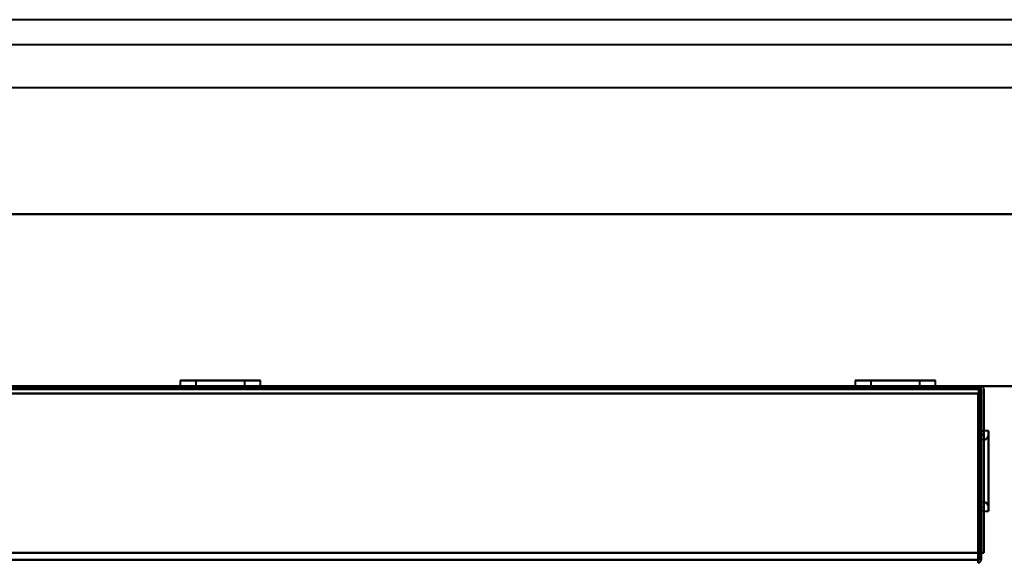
# Model space of a CAD drawing. Header units: millimetres. Extents: x -1110 to 1388, y -120 to 1267.
# Tile 86 of 88: x 178 to 373, y 939 to 1046. Entities that reach past the tile are written whole.
import ezdxf

# ---------------------------------------------------------------- set-up
doc = ezdxf.new("R2010")
doc.units = ezdxf.units.MM
doc.layers.add('A-GENM', color=13, linetype='Continuous', lineweight=40)
doc.layers.add('G-IMPT', color=8, linetype='Continuous', lineweight=40)

# ---------------------------------------------------------------- blocks, each defined once
blk = doc.blocks.new('Nexa Toit - 1000-755047-Droite')
at = {"layer": 'A-GENM'}
for p, q in [((490, 1045.87), (-490, 1045.87)), ((490, 1045.87), (-490, 1045.87)), ((490, 1040.87), (-490, 1040.87)), ((490, 1040.87), (-490, 1040.87)), ((490, 1032.37), (-490, 1032.37)), ((490, 1032.37), (-490, 1032.37)), ((-490, 1007.37), (490, 1007.37)), ((490, 1007.37), (-490, 1007.37)), ((490, 1007.37), (-490, 1007.37)), ((-490, 1007.37), (490, 1007.37)), ((490, 973.37), (-490, 973.37)), ((-490, 973.37), (490, 973.37))]:
    blk.add_line(p, q, dxfattribs=at)
blk = doc.blocks.new('NEXA 1000 CALQUES_dwg-755156-Droite')
at = {"layer": 'G-IMPT'}
for p, q in [((210.05, 974.47), (210.05, 973.37)), ((210.05, 974.47), (210.05, 973.37)), ((210.05, 974.47), (225.34, 974.47)), ((210.05, 974.47), (225.34, 974.47)), ((225.34, 974.47), (210.05, 974.47)), ((225.34, 974.47), (210.05, 974.47)), ((210.66, 974.47), (225.95, 974.47)), ((210.66, 974.47), (225.95, 974.47)), ((225.95, 974.47), (210.66, 974.47)), ((225.95, 974.47), (210.66, 974.47)), ((213.15, 974.47), (213.15, 972.87)), ((213.15, 974.47), (213.15, 972.87)), ((213.15, 974.47), (222.48, 974.47)), ((213.15, 974.47), (222.48, 974.47)), ((222.48, 974.47), (213.15, 974.47)), ((222.48, 974.47), (213.15, 974.47)), ((213.52, 974.47), (222.85, 974.47)), ((213.52, 974.47), (222.85, 974.47)), ((222.85, 974.47), (213.52, 974.47)), ((222.85, 974.47), (213.52, 974.47)), ((222.85, 972.87), (222.85, 974.47)), ((222.85, 972.87), (222.85, 974.47)), ((225.95, 973.37), (225.95, 974.47)), ((225.95, 973.37), (225.95, 974.47)), ((343.55, 974.47), (343.55, 973.37)), ((343.55, 974.47), (343.55, 973.37)), ((343.55, 974.47), (343.55, 973.37)), ((343.55, 974.47), (358.84, 974.47)), ((343.55, 974.47), (358.84, 974.47)), ((343.55, 974.47), (358.84, 974.47)), ((358.84, 974.47), (343.55, 974.47)), ((358.84, 974.47), (343.55, 974.47)), ((358.84, 974.47), (343.55, 974.47)), ((344.16, 974.47), (359.45, 974.47)), ((344.16, 974.47), (359.45, 974.47)), ((344.16, 974.47), (359.45, 974.47)), ((359.45, 974.47), (344.16, 974.47)), ((359.45, 974.47), (344.16, 974.47)), ((359.45, 974.47), (344.16, 974.47)), ((346.65, 974.47), (346.65, 972.87)), ((346.65, 974.47), (346.65, 972.87)), ((346.65, 974.47), (346.65, 972.87)), ((346.65, 974.47), (355.98, 974.47)), ((346.65, 974.47), (355.98, 974.47)), ((346.65, 974.47), (355.98, 974.47)), ((355.98, 974.47), (346.65, 974.47)), ((355.98, 974.47), (346.65, 974.47)), ((355.98, 974.47), (346.65, 974.47)), ((347.02, 974.47), (356.35, 974.47)), ((347.02, 974.47), (356.35, 974.47)), ((347.02, 974.47), (356.35, 974.47)), ((356.35, 974.47), (347.02, 974.47)), ((356.35, 974.47), (347.02, 974.47)), ((356.35, 974.47), (347.02, 974.47)), ((356.35, 972.87), (356.35, 974.47)), ((356.35, 972.87), (356.35, 974.47)), ((356.35, 972.87), (356.35, 974.47)), ((359.45, 973.37), (359.45, 974.47)), ((359.45, 973.37), (359.45, 974.47)), ((359.45, 973.37), (359.45, 974.47)), ((368.4, 973.37), (-332.4, 973.37)), ((210.05, 973.37), (218, 973.37)), ((210.05, 973.37), (218, 973.37)), ((225.34, 973.37), (210.05, 973.37)), ((225.34, 973.37), (210.05, 973.37)), ((218, 973.37), (210.66, 973.37)), ((218, 973.37), (210.66, 973.37)), ((212, 973.37), (212, 972.87)), ((212, 973.37), (212, 972.87)), ((224, 973.37), (212, 973.37)), ((224, 973.37), (212, 973.37)), ((224, 973.37), (212, 973.37)), ((224, 973.37), (212, 973.37)), ((212, 972.87), (224, 972.87)), ((212, 972.87), (224, 972.87)), ((212, 972.87), (224, 972.87)), ((212, 972.87), (224, 972.87)), ((212.05, 973.37), (212.05, 972.87)), ((212.05, 973.37), (212.05, 972.87)), ((212.05, 973.37), (223.5, 973.37)), ((212.05, 973.37), (223.5, 973.37)), ((218, 972.87), (212.05, 972.87)), ((218, 972.87), (212.05, 972.87)), ((212.5, 973.37), (223.95, 973.37)), ((212.5, 973.37), (223.95, 973.37)), ((223.95, 972.87), (212.5, 972.87)), ((223.95, 972.87), (212.5, 972.87)), ((213.15, 972.87), (218, 972.87)), ((213.15, 972.87), (218, 972.87)), ((218, 972.87), (213.15, 972.87)), ((218, 972.87), (213.15, 972.87)), ((213.52, 972.87), (222.85, 972.87)), ((213.52, 972.87), (222.85, 972.87)), ((218, 973.37), (225.95, 973.37)), ((218, 973.37), (225.95, 973.37)), ((225.95, 973.37), (218, 973.37)), ((225.95, 973.37), (218, 973.37)), ((223.5, 972.87), (218, 972.87)), ((223.5, 972.87), (218, 972.87)), ((218, 972.87), (222.48, 972.87)), ((218, 972.87), (222.48, 972.87)), ((222.85, 972.87), (218, 972.87)), ((222.85, 972.87), (218, 972.87)), ((223.95, 972.87), (223.95, 973.37)), ((223.95, 972.87), (223.95, 973.37)), ((224, 972.87), (224, 973.37)), ((224, 972.87), (224, 973.37)), ((343.55, 973.37), (351.5, 973.37)), ((343.55, 973.37), (351.5, 973.37)), ((343.55, 973.37), (351.5, 973.37)), ((358.84, 973.37), (343.55, 973.37)), ((358.84, 973.37), (343.55, 973.37)), ((358.84, 973.37), (343.55, 973.37)), ((351.5, 973.37), (344.16, 973.37)), ((351.5, 973.37), (344.16, 973.37)), ((351.5, 973.37), (344.16, 973.37)), ((345.5, 973.37), (345.5, 972.87)), ((345.5, 973.37), (345.5, 972.87)), ((345.5, 973.37), (345.5, 972.87)), ((351.5, 973.37), (345.5, 973.37)), ((357.5, 973.37), (345.5, 973.37)), ((351.5, 973.37), (345.5, 973.37)), ((357.5, 973.37), (345.5, 973.37)), ((351.5, 973.37), (345.5, 973.37)), ((357.5, 973.37), (345.5, 973.37)), ((345.5, 972.87), (357.5, 972.87)), ((345.5, 972.87), (357.5, 972.87)), ((345.5, 972.87), (357.5, 972.87)), ((345.5, 972.87), (357.5, 972.87)), ((345.5, 972.87), (357.5, 972.87)), ((345.5, 972.87), (357.5, 972.87)), ((345.55, 973.37), (345.55, 972.87)), ((345.55, 973.37), (345.55, 972.87)), ((345.55, 973.37), (345.55, 972.87)), ((345.55, 973.37), (357, 973.37)), ((345.55, 973.37), (357, 973.37)), ((345.55, 973.37), (357, 973.37)), ((351.5, 972.87), (345.55, 972.87)), ((351.5, 972.87), (345.55, 972.87)), ((351.5, 972.87), (345.55, 972.87)), ((346, 973.37), (357.45, 973.37)), ((346, 973.37), (357.45, 973.37)), ((346, 973.37), (357.45, 973.37)), ((357.45, 972.87), (346, 972.87)), ((357.45, 972.87), (346, 972.87)), ((357.45, 972.87), (346, 972.87)), ((346.65, 972.87), (351.5, 972.87)), ((346.65, 972.87), (351.5, 972.87)), ((346.65, 972.87), (351.5, 972.87)), ((351.5, 972.87), (346.65, 972.87)), ((351.5, 972.87), (346.65, 972.87)), ((351.5, 972.87), (346.65, 972.87)), ((347.02, 972.87), (356.35, 972.87)), ((347.02, 972.87), (356.35, 972.87)), ((347.02, 972.87), (356.35, 972.87)), ((357.5, 973.37), (351.5, 973.37)), ((357.5, 973.37), (351.5, 973.37)), ((357.5, 973.37), (351.5, 973.37)), ((351.5, 973.37), (359.45, 973.37)), ((351.5, 973.37), (359.45, 973.37)), ((351.5, 973.37), (359.45, 973.37)), ((359.45, 973.37), (351.5, 973.37)), ((359.45, 973.37), (351.5, 973.37)), ((359.45, 973.37), (351.5, 973.37)), ((357, 972.87), (351.5, 972.87)), ((357, 972.87), (351.5, 972.87)), ((357, 972.87), (351.5, 972.87)), ((351.5, 972.87), (355.98, 972.87)), ((351.5, 972.87), (355.98, 972.87)), ((351.5, 972.87), (355.98, 972.87)), ((356.35, 972.87), (351.5, 972.87)), ((356.35, 972.87), (351.5, 972.87)), ((356.35, 972.87), (351.5, 972.87)), ((357.45, 972.87), (357.45, 973.37)), ((357.45, 972.87), (357.45, 973.37)), ((357.45, 972.87), (357.45, 973.37)), ((357.5, 972.87), (357.5, 973.37)), ((357.5, 972.87), (357.5, 973.37)), ((357.5, 972.87), (357.5, 973.37)), ((368.4, 972.77), (368.4, 973.37)), ((368.4, 972.77), (368.4, 973.37)), ((368.4, 973.37), (368.4, 972.77)), ((368.4, 973.37), (368.4, 972.77)), ((369, 964.45), (368.5, 964.45)), ((369, 964.45), (368.5, 964.45)), ((368.5, 956.57), (368.5, 964.45)), ((368.5, 964.45), (368.5, 956.57)), ((368.5, 964.45), (368.5, 948.7)), ((368.5, 956.57), (368.5, 964.45)), ((368.5, 964.45), (368.5, 956.57)), ((368.5, 964.45), (368.5, 948.7)), ((369.95, 964.52), (369, 964.52)), ((369.95, 964.52), (369, 964.52)), ((369, 964.52), (369, 956.57)), ((369, 964.52), (369, 956.57)), ((369, 956.57), (369, 964.52)), ((369, 956.57), (369, 964.52)), ((369, 964.45), (369, 956.57)), ((369, 948.7), (369, 964.45)), ((369, 956.57), (369, 964.45)), ((369, 964.45), (369, 956.57)), ((369, 956.57), (369, 964.45)), ((369, 948.7), (369, 964.45)), ((369.95, 964.52), (369.95, 956.57)), ((369.95, 964.52), (369.95, 956.57)), ((369.95, 956.57), (369.95, 964.52)), ((369.95, 956.57), (369.95, 964.52)), ((369.02, 962.72), (368, 962.65)), ((369.02, 962.72), (368, 962.65)), ((368, 962.65), (368, 956.57)), ((368, 962.65), (368, 956.57)), ((368, 956.57), (368, 962.65)), ((368, 956.57), (368, 962.65)), ((369, 963.72), (368.5, 963.69)), ((369, 963.72), (368.5, 963.69)), ((368.5, 956.57), (368.5, 963.69)), ((368.5, 963.69), (368.5, 956.57)), ((368.5, 956.57), (368.5, 963.69)), ((368.5, 963.69), (368.5, 956.57)), ((369, 963.72), (369, 956.57)), ((369, 956.57), (369, 963.72)), ((369, 963.72), (369, 956.57)), ((369, 956.57), (369, 963.72)), ((369.02, 962.72), (369.02, 950.42)), ((369.02, 962.72), (369.02, 956.57)), ((369.02, 962.72), (369.02, 950.42)), ((369.02, 962.72), (369.02, 956.57)), ((369.02, 956.57), (369.02, 962.72)), ((369.02, 956.57), (369.02, 962.72)), ((369.95, 963.72), (369.95, 956.57)), ((369.95, 963.72), (369.95, 956.57)), ((369.95, 949.43), (369.95, 963.72)), ((369.95, 956.57), (369.95, 963.72)), ((369.95, 949.43), (369.95, 963.72)), ((369.95, 956.57), (369.95, 963.72)), ((368, 956.57), (368, 950.49)), ((368, 956.57), (368, 950.49)), ((368, 950.49), (368, 956.57)), ((368, 950.49), (368, 956.57)), ((368.5, 949.46), (368.5, 956.57)), ((368.5, 948.7), (368.5, 956.57)), ((368.5, 956.57), (368.5, 949.46)), ((368.5, 956.57), (368.5, 948.7)), ((368.5, 949.46), (368.5, 956.57)), ((368.5, 948.7), (368.5, 956.57)), ((368.5, 956.57), (368.5, 949.46)), ((368.5, 956.57), (368.5, 948.7)), ((369, 956.57), (369, 949.42)), ((369, 956.57), (369, 948.7)), ((369, 949.42), (369, 956.57)), ((369, 948.7), (369, 956.57)), ((369, 956.57), (369, 949.42)), ((369, 956.57), (369, 948.7)), ((369, 949.42), (369, 956.57)), ((369, 948.7), (369, 956.57)), ((369, 956.57), (369, 948.62)), ((369, 956.57), (369, 948.62)), ((369, 948.62), (369, 956.57)), ((369, 948.62), (369, 956.57)), ((369.02, 956.57), (369.02, 950.42)), ((369.02, 956.57), (369.02, 950.42)), ((369.02, 950.42), (369.02, 956.57)), ((369.02, 950.42), (369.02, 956.57)), ((369.95, 956.57), (369.95, 948.62)), ((369.95, 956.57), (369.95, 948.62)), ((369.95, 948.62), (369.95, 956.57)), ((369.95, 956.57), (369.95, 949.43)), ((369.95, 948.62), (369.95, 956.57)), ((369.95, 956.57), (369.95, 949.43)), ((369.95, 949.43), (369.95, 956.57)), ((369.95, 949.43), (369.95, 956.57)), ((368, 950.49), (369.02, 950.42)), ((368, 950.49), (369.02, 950.42)), ((368.5, 949.46), (369, 949.42)), ((368.5, 949.46), (369, 949.42)), ((368.5, 948.7), (369, 948.7)), ((368.5, 948.7), (369, 948.7)), ((369, 948.62), (369.95, 948.62)), ((369, 948.62), (369.95, 948.62)), ((367.9, 938.97), (367.9, 938.37)), ((367.9, 938.97), (367.9, 938.37)), ((367.9, 938.37), (367.9, 938.97)), ((367.9, 938.37), (367.9, 938.97))]:
    blk.add_line(p, q, dxfattribs=at)
at = {"layer": 'G-IMPT', "flags": 128}
for points in [[(368.4, 973.37), (193.2, 973.37), (18, 973.37), (-157.2, 973.37), (-332.4, 973.37)], [(-332.4, 973.37), (-157.2, 973.37), (18, 973.37), (193.2, 973.37), (368.4, 973.37)], [(-332.4, 973.37), (-157.2, 973.37), (18, 973.37), (193.2, 973.37), (368.4, 973.37)], [(368.4, 973.37), (193.2, 973.37), (18, 973.37), (-157.2, 973.37), (-332.4, 973.37)], [(368.4, 972.87), (193.2, 972.87), (18, 972.87), (-157.2, 972.87), (-332.4, 972.87)], [(-332.4, 972.87), (-157.2, 972.87), (18, 972.87), (193.2, 972.87), (368.4, 972.87)], [(-332.4, 972.77), (-157.2, 972.77), (18, 972.77), (193.2, 972.77), (368.4, 972.77)], [(368.4, 972.77), (193.2, 972.77), (18, 972.77), (-157.2, 972.77), (-332.4, 972.77)], [(368.4, 972.77), (193.2, 972.77), (18, 972.77), (-157.2, 972.77), (-332.4, 972.77)], [(-332.4, 972.77), (-157.2, 972.77), (18, 972.77), (193.2, 972.77), (368.4, 972.77)], [(-332.4, 972.77), (-157.2, 972.77), (18, 972.77), (193.2, 972.77), (368.4, 972.77)], [(368.4, 972.77), (193.2, 972.77), (18, 972.77), (-157.2, 972.77), (-332.4, 972.77)], [(368, 972.87), (193, 972.87), (18, 972.87), (-157, 972.87), (-332, 972.87)], [(-332, 972.87), (-157, 972.87), (18, 972.87), (193, 972.87), (368, 972.87)], [(368, 972.87), (193, 972.87), (18, 972.87), (-157, 972.87), (-332, 972.87)], [(-332, 972.87), (-157, 972.87), (18, 972.87), (193, 972.87), (368, 972.87)], [(-331.9, 971.87), (-156.95, 971.87), (18, 971.87), (192.95, 971.87), (367.9, 971.87)], [(367.9, 971.87), (192.95, 971.87), (18, 971.87), (-156.95, 971.87), (-331.9, 971.87)], [(-331.9, 971.87), (-156.95, 971.87), (18, 971.87), (192.95, 971.87), (367.9, 971.87)], [(367.9, 971.87), (192.95, 971.87), (18, 971.87), (-156.95, 971.87), (-331.9, 971.87)], [(367.9, 971.87), (192.95, 971.87), (18, 971.87), (-156.95, 971.87), (-331.9, 971.87)], [(-331.9, 971.87), (-156.95, 971.87), (18, 971.87), (192.95, 971.87), (367.9, 971.87)], [(-331.9, 971.87), (-156.95, 971.87), (18, 971.87), (192.95, 971.87), (367.9, 971.87)], [(367.9, 971.87), (192.95, 971.87), (18, 971.87), (-156.95, 971.87), (-331.9, 971.87)], [(367.9, 938.87), (367.9, 947.12), (367.9, 955.37), (367.9, 963.62), (367.9, 971.87)], [(367.9, 971.87), (367.9, 964), (367.9, 956.12), (367.9, 948.25), (367.9, 940.37)], [(367.9, 971.87), (367.9, 963.62), (367.9, 955.37), (367.9, 947.12), (367.9, 938.87)], [(367.9, 940.37), (367.9, 948.25), (367.9, 956.12), (367.9, 964), (367.9, 971.87)], [(367.9, 971.87), (367.91, 963.62), (367.92, 955.37), (367.94, 947.12), (367.95, 938.87)], [(367.9, 940.37), (367.9, 948.25), (367.9, 956.12), (367.9, 964), (367.9, 971.87)], [(367.95, 938.87), (367.94, 947.12), (367.92, 955.37), (367.91, 963.62), (367.9, 971.87)], [(367.9, 971.87), (367.9, 964), (367.9, 956.12), (367.9, 948.25), (367.9, 940.37)], [(367.95, 938.87), (367.96, 947.37), (367.97, 955.87), (367.99, 964.37), (368, 972.87)], [(368, 972.87), (367.99, 964.37), (367.97, 955.87), (367.96, 947.37), (367.95, 938.87)], [(367.95, 938.87), (367.96, 947.12), (367.97, 955.37), (367.99, 963.62), (368, 971.87)], [(368, 971.87), (367.99, 963.62), (367.97, 955.37), (367.96, 947.12), (367.95, 938.87)], [(368, 938.87), (368, 947.37), (368, 955.87), (368, 964.37), (368, 972.87)], [(368, 972.87), (368, 964.37), (368, 955.87), (368, 947.37), (368, 938.87)], [(368, 971.87), (368.12, 971.87), (368.25, 971.87), (368.37, 971.87), (368.5, 971.87)], [(368.5, 971.87), (368.37, 971.87), (368.25, 971.87), (368.12, 971.87), (368, 971.87)], [(368, 971.87), (368, 963.62), (368, 955.37), (368, 947.12), (368, 938.87)], [(368, 938.87), (368, 947.12), (368, 955.37), (368, 963.62), (368, 971.87)], [(368, 971.87), (368.12, 971.87), (368.25, 971.87), (368.37, 971.87), (368.5, 971.87)], [(368.5, 971.87), (368.37, 971.87), (368.25, 971.87), (368.12, 971.87), (368, 971.87)], [(368.4, 972.82), (368.4, 972.96), (368.4, 973.1), (368.4, 973.23), (368.4, 973.37)], [(368.4, 973.37), (368.41, 973.23), (368.42, 973.1), (368.44, 972.96), (368.45, 972.82)], [(368.45, 972.82), (368.44, 972.96), (368.42, 973.1), (368.41, 973.23), (368.4, 973.37)], [(368.4, 973.37), (368.4, 973.23), (368.4, 973.1), (368.4, 972.96), (368.4, 972.82)], [(368.4, 940.37), (368.4, 948.48), (368.4, 956.6), (368.4, 964.71), (368.4, 972.82)], [(368.4, 972.82), (368.4, 964.71), (368.4, 956.6), (368.4, 948.48), (368.4, 940.37)], [(368.4, 972.77), (368.4, 964.67), (368.4, 956.57), (368.4, 948.47), (368.4, 940.37)], [(368.4, 940.37), (368.4, 948.47), (368.4, 956.57), (368.4, 964.67), (368.4, 972.77)], [(368.4, 972.77), (368.4, 964.67), (368.4, 956.57), (368.4, 948.47), (368.4, 940.37)], [(368.4, 940.37), (368.4, 948.47), (368.4, 956.57), (368.4, 964.67), (368.4, 972.77)], [(368.4, 972.77), (368.4, 964.67), (368.4, 956.57), (368.4, 948.47), (368.4, 940.37)], [(368.4, 940.37), (368.4, 948.47), (368.4, 956.57), (368.4, 964.67), (368.4, 972.77)], [(368.45, 972.82), (368.46, 964.71), (368.47, 956.6), (368.49, 948.48), (368.5, 940.37)], [(368.5, 940.37), (368.49, 948.48), (368.47, 956.6), (368.46, 964.71), (368.45, 972.82)], [(368.5, 940.37), (368.5, 948.47), (368.5, 956.57), (368.5, 964.67), (368.5, 972.77)], [(368.5, 972.77), (368.5, 964.67), (368.5, 956.57), (368.5, 948.47), (368.5, 940.37)], [(368.5, 971.87), (368.5, 964), (368.5, 956.12), (368.5, 948.25), (368.5, 940.37)], [(368.5, 940.37), (368.5, 948.25), (368.5, 956.12), (368.5, 964), (368.5, 971.87)], [(368.5, 971.87), (368.5, 964), (368.5, 956.12), (368.5, 948.25), (368.5, 940.37)], [(368.5, 940.37), (368.5, 948.25), (368.5, 956.12), (368.5, 964), (368.5, 971.87)], [(369, 940.37), (369, 948.47), (369, 956.57), (369, 964.67), (369, 972.77)], [(369, 972.77), (369, 964.67), (369, 956.57), (369, 948.47), (369, 940.37)], [(369, 940.37), (369, 948.47), (369, 956.57), (369, 964.67), (369, 972.77)], [(369, 972.77), (369, 964.67), (369, 956.57), (369, 948.47), (369, 940.37)], [(369.95, 963.72), (369.89, 963.37), (369.69, 963.04), (369.37, 962.81), (369.02, 962.72)], [(369.02, 962.72), (369.37, 962.81), (369.69, 963.04), (369.89, 963.37), (369.95, 963.72)], [(369.95, 963.72), (369.89, 963.37), (369.69, 963.04), (369.37, 962.81), (369.02, 962.72)], [(369.02, 962.72), (369.37, 962.81), (369.69, 963.04), (369.89, 963.37), (369.95, 963.72)], [(369.02, 950.42), (369.37, 950.33), (369.69, 950.1), (369.89, 949.78), (369.95, 949.43)], [(369.95, 949.43), (369.89, 949.78), (369.69, 950.1), (369.37, 950.33), (369.02, 950.42)], [(369.02, 950.42), (369.37, 950.33), (369.69, 950.1), (369.89, 949.78), (369.95, 949.43)], [(369.95, 949.43), (369.89, 949.78), (369.69, 950.1), (369.37, 950.33), (369.02, 950.42)], [(368.4, 940.37), (193.2, 940.37), (18, 940.37), (-157.2, 940.37), (-332.4, 940.37)], [(-332.4, 940.37), (-157.2, 940.37), (18, 940.37), (193.2, 940.37), (368.4, 940.37)], [(-332.4, 940.37), (-157.2, 940.37), (18, 940.37), (193.2, 940.37), (368.4, 940.37)], [(368.4, 940.37), (193.2, 940.37), (18, 940.37), (-157.2, 940.37), (-332.4, 940.37)], [(367.9, 940.37), (192.95, 940.37), (18, 940.37), (-156.95, 940.37), (-331.9, 940.37)], [(-331.9, 940.37), (-156.95, 940.37), (18, 940.37), (192.95, 940.37), (367.9, 940.37)], [(-331.9, 940.37), (-156.95, 940.37), (18, 940.37), (192.95, 940.37), (367.9, 940.37)], [(367.9, 940.37), (192.95, 940.37), (18, 940.37), (-156.95, 940.37), (-331.9, 940.37)], [(-331.9, 938.97), (-156.95, 938.97), (18, 938.97), (192.95, 938.97), (367.9, 938.97)], [(367.9, 938.97), (192.95, 938.97), (18, 938.97), (-156.95, 938.97), (-331.9, 938.97)], [(-331.9, 938.97), (-156.95, 938.97), (18, 938.97), (192.95, 938.97), (367.9, 938.97)], [(367.9, 938.97), (192.95, 938.97), (18, 938.97), (-156.95, 938.97), (-331.9, 938.97)], [(367.9, 940.37), (367.9, 940.02), (367.9, 939.67), (367.9, 939.32), (367.9, 938.97)], [(367.9, 938.97), (367.9, 939.32), (367.9, 939.67), (367.9, 940.02), (367.9, 940.37)], [(367.9, 940.37), (367.9, 940.02), (367.9, 939.67), (367.9, 939.32), (367.9, 938.97)], [(367.9, 938.97), (367.9, 939.32), (367.9, 939.67), (367.9, 940.02), (367.9, 940.37)], [(368.4, 940.37), (368.27, 940.37), (368.15, 940.37), (368.02, 940.37), (367.9, 940.37)], [(367.9, 940.37), (368.02, 940.37), (368.15, 940.37), (368.27, 940.37), (368.4, 940.37)], [(368.4, 940.37), (368.27, 940.37), (368.15, 940.37), (368.02, 940.37), (367.9, 940.37)], [(367.9, 940.37), (368.02, 940.37), (368.15, 940.37), (368.27, 940.37), (368.4, 940.37)], [(368.5, 940.37), (368.5, 940.02), (368.5, 939.67), (368.5, 939.32), (368.5, 938.97)], [(368.5, 938.97), (368.5, 939.32), (368.5, 939.67), (368.5, 940.02), (368.5, 940.37)], [(368.5, 940.37), (368.5, 940.02), (368.5, 939.67), (368.5, 939.32), (368.5, 938.97)], [(368.5, 938.97), (368.5, 939.32), (368.5, 939.67), (368.5, 940.02), (368.5, 940.37)], [(368.5, 940.37), (368.62, 940.37), (368.75, 940.37), (368.87, 940.37), (369, 940.37)], [(369, 940.37), (368.87, 940.37), (368.75, 940.37), (368.62, 940.37), (368.5, 940.37)], [(368.5, 940.37), (368.62, 940.37), (368.75, 940.37), (368.87, 940.37), (369, 940.37)], [(369, 940.37), (368.87, 940.37), (368.75, 940.37), (368.62, 940.37), (368.5, 940.37)]]:
    blk.add_lwpolyline(points, dxfattribs=at)
at = {"layer": 'G-IMPT'}
for centre, start, end in [((368.4, 972.77), 360, 90), ((368.4, 972.77), 360, 90), ((368.4, 972.77), 0, 90), ((368.4, 972.77), 360, 90), ((367.9, 938.97), 270, 0), ((367.9, 938.97), 270, 0), ((367.9, 938.97), 270, 360), ((367.9, 938.97), 270, 360)]:
    blk.add_arc(centre, 0.6, start, end, dxfattribs=at)

msp = doc.modelspace()

# ---------------------------------------------------------------- block references
at = {"layer": 'A-GENM'}
msp.add_blockref('Nexa Toit - 1000-755047-Droite', (0, 0), dxfattribs=at)
at = {"layer": 'G-IMPT'}
msp.add_blockref('NEXA 1000 CALQUES_dwg-755156-Droite', (0, 0), dxfattribs=at)

doc.saveas('drawing.dxf')
